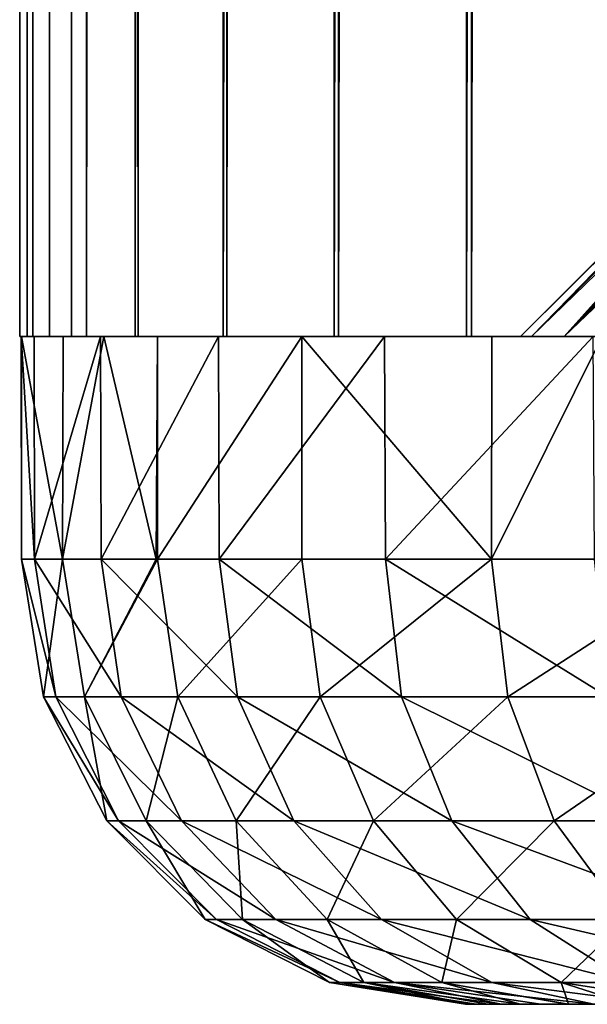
# Model space of a CAD drawing. Header units: millimetres. Extents: x -41 to 9, y -3 to 403.
# Tile 31 of 256: x -8 to -5.45, y -3 to 1.42. Entities that reach past the tile are written whole.
import ezdxf

# ---------------------------------------------------------------- set-up
doc = ezdxf.new("R2010")
doc.units = ezdxf.units.MM
doc.header["$LTSCALE"] = 81.481481
for name, color, linetype in [('1', 7, 'CONTINUOUS'), ('2', 7, 'CONTINUOUS'), ('23', 7, 'CONTINUOUS'), ('25', 7, 'CONTINUOUS'), ('3', 7, 'CONTINUOUS'), ('32', 7, 'CONTINUOUS'), ('4', 7, 'CONTINUOUS'), ('5', 7, 'CONTINUOUS'), ('6', 7, 'CONTINUOUS')]:
    doc.layers.add(name, color=color, linetype=linetype)

msp = doc.modelspace()

# ---------------------------------------------------------------- linework, layer by layer
at = {"layer": '1', "linetype": 'Continuous'}
for points in [[(-7.9347, 0, 1.02), (-4.8475, 0, -6.3641), (-7.9934, 0, 0.3239), (-7.9347, 0, 1.02)], [(-7.9934, 0, 0.3239), (-5.3843, 0, -5.9169), (-7.9912, 0, -0.3745), (-7.9934, 0, 0.3239)], [(-4.8475, 0, -6.3641), (-5.3843, 0, -5.9169), (-7.9934, 0, 0.3239), (-4.8475, 0, -6.3641)], [(-5.3843, 0, -5.9169), (-5.88, 0, -5.4245), (-7.9912, 0, -0.3745), (-5.3843, 0, -5.9169)], [(-7.9912, 0, -0.3745), (-5.88, 0, -5.4245), (-7.805, 0, -1.7557), (-7.9912, 0, -0.3745)], [(-7.6368, 0, 2.3832), (-3.6686, 0, -7.1092), (-7.9347, 0, 1.02), (-7.6368, 0, 2.3832)], [(-3.6686, 0, -7.1092), (-4.8475, 0, -6.3641), (-7.9347, 0, 1.02), (-3.6686, 0, -7.1092)], [(-7.805, 0, -1.7557), (-6.7324, 0, -4.3214), (-7.622, 0, -2.4301), (-7.805, 0, -1.7557)], [(-5.88, 0, -5.4245), (-6.7324, 0, -4.3214), (-7.805, 0, -1.7557), (-5.88, 0, -5.4245)], [(-7.107, 0, 3.6729), (-2.3788, 0, -7.6382), (-7.6368, 0, 2.3832), (-7.107, 0, 3.6729)], [(-2.3788, 0, -7.6382), (-3.6686, 0, -7.1092), (-7.6368, 0, 2.3832), (-2.3788, 0, -7.6382)], [(-6.7324, 0, -4.3214), (-7.3807, 0, -3.0863), (-7.622, 0, -2.4301), (-6.7324, 0, -4.3214)], [(-7.107, 0, 3.6729), (-6.3621, 0, 4.8501), (-3.9671, 0, -1.6589), (-7.107, 0, 3.6729)], [(-2.3788, 0, -7.6382), (-7.107, 0, 3.6729), (-3.9671, 0, -1.6589), (-2.3788, 0, -7.6382)], [(-6.3621, 0, 4.8501), (-5.4242, 0, 5.8803), (-4.2836, 0, 0.375), (-6.3621, 0, 4.8501)], [(-3.9671, 0, -1.6589), (-6.3621, 0, 4.8501), (-4.2489, 0, -0.661), (-3.9671, 0, -1.6589)], [(-4.2489, 0, -0.661), (-6.3621, 0, 4.8501), (-4.2836, 0, 0.375), (-4.2489, 0, -0.661)]]:
    msp.add_3dface(points, dxfattribs=at)
at = {"layer": '2', "linetype": 'Continuous'}
for points in [[(-7.3807, 0, -3.0863), (-6.7324, 0, -4.3214), (-7.3807, -1, -3.0863), (-7.3807, 0, -3.0863)], [(-7.3807, -1, -3.0863), (-6.7324, 0, -4.3214), (-6.7331, -1, -4.3203), (-7.3807, -1, -3.0863)], [(-6.7331, -1, -4.3203), (-6.7324, 0, -4.3214), (-5.8812, -1, -5.4233), (-6.7331, -1, -4.3203)], [(-6.7324, 0, -4.3214), (-5.88, 0, -5.4245), (-5.8812, -1, -5.4233), (-6.7324, 0, -4.3214)], [(-5.8812, -1, -5.4233), (-5.3843, 0, -5.9169), (-4.8508, -1, -6.3616), (-5.8812, -1, -5.4233)], [(-5.88, 0, -5.4245), (-5.3843, 0, -5.9169), (-5.8812, -1, -5.4233), (-5.88, 0, -5.4245)]]:
    msp.add_3dface(points, dxfattribs=at)
at = {"layer": '23', "linetype": 'Continuous'}
for points in [[(-7.9417, 0, -0.9642), (-5.75, 0, -0.0011), (-8, 0), (-7.9417, 0, -0.9642)], [(-8, 0), (-5.701, 0, 0.7491), (-7.9664, 0, 0.732), (-8, 0)], [(-5.75, 0, -0.0011), (-5.701, 0, 0.7491), (-8, 0), (-5.75, 0, -0.0011)], [(-7.9664, 0, 0.732), (-5.701, 0, 0.7491), (-7.866, 0, 1.458), (-7.9664, 0, 0.732)], [(-7.7678, 0, -1.9135), (-5.5541, 0, -1.4882), (-7.9417, 0, -0.9642), (-7.7678, 0, -1.9135)], [(-5.5541, 0, -1.4882), (-5.7007, 0, -0.751), (-7.9417, 0, -0.9642), (-5.5541, 0, -1.4882)], [(-5.7007, 0, -0.751), (-5.75, 0, -0.0011), (-7.9417, 0, -0.9642), (-5.7007, 0, -0.751)], [(-7.866, 0, 1.458), (-5.5544, 0, 1.487), (-7.6996, 0, 2.1717), (-7.866, 0, 1.458)], [(-5.701, 0, 0.7491), (-5.5544, 0, 1.487), (-7.866, 0, 1.458), (-5.701, 0, 0.7491)], [(-7.4813, 0, -2.8338), (-5.3123, 0, -2.2003), (-7.7678, 0, -1.9135), (-7.4813, 0, -2.8338)], [(-5.3123, 0, -2.2003), (-5.5541, 0, -1.4882), (-7.7678, 0, -1.9135), (-5.3123, 0, -2.2003)], [(-7.6996, 0, 2.1717), (-5.3125, 0, 2.1999), (-7.4686, 0, 2.8671), (-7.6996, 0, 2.1717)], [(-5.5544, 0, 1.487), (-5.3125, 0, 2.1999), (-7.6996, 0, 2.1717), (-5.5544, 0, 1.487)], [(-7.0856, 0, -3.714), (-4.9802, 0, -2.8741), (-7.4813, 0, -2.8338), (-7.0856, 0, -3.714)], [(-4.9802, 0, -2.8741), (-5.3123, 0, -2.2003), (-7.4813, 0, -2.8338), (-4.9802, 0, -2.8741)], [(-5.3125, 0, 2.1999), (-4.9799, 0, 2.8745), (-7.4686, 0, 2.8671), (-5.3125, 0, 2.1999)], [(-7.4686, 0, 2.8671), (-4.5623, 0, 3.4997), (-7.0695, 0, 3.7447), (-7.4686, 0, 2.8671)], [(-4.9799, 0, 2.8745), (-4.5623, 0, 3.4997), (-7.4686, 0, 2.8671), (-4.9799, 0, 2.8745)], [(-4.0675, 0, -4.0642), (-4.563, 0, -3.4988), (-7.0856, 0, -3.714), (-4.0675, 0, -4.0642)], [(-4.563, 0, -3.4988), (-4.9802, 0, -2.8741), (-7.0856, 0, -3.714), (-4.563, 0, -3.4988)], [(-6.5871, 0, -4.5399), (-4.0675, 0, -4.0642), (-7.0856, 0, -3.714), (-6.5871, 0, -4.5399)], [(-7.0695, 0, 3.7447), (-3.5016, 0, 4.5609), (-6.5676, 0, 4.5679), (-7.0695, 0, 3.7447)], [(-4.0665, 0, 4.0653), (-3.5016, 0, 4.5609), (-7.0695, 0, 3.7447), (-4.0665, 0, 4.0653)], [(-4.5623, 0, 3.4997), (-4.0665, 0, 4.0653), (-7.0695, 0, 3.7447), (-4.5623, 0, 3.4997)], [(-3.5023, 0, -4.5603), (-4.0675, 0, -4.0642), (-6.5871, 0, -4.5399), (-3.5023, 0, -4.5603)], [(-5.9932, 0, -5.2992), (-3.5023, 0, -4.5603), (-6.5871, 0, -4.5399), (-5.9932, 0, -5.2992)], [(-3.5016, 0, 4.5609), (-2.876, 0, 4.9791), (-6.5676, 0, 4.5679), (-3.5016, 0, 4.5609)], [(-6.5676, 0, 4.5679), (-2.2006, 0, 5.3122), (-5.9709, 0, 5.3243), (-6.5676, 0, 4.5679)], [(-2.876, 0, 4.9791), (-2.2006, 0, 5.3122), (-6.5676, 0, 4.5679), (-2.876, 0, 4.9791)], [(-5.3122, 0, -5.9817), (-2.2014, 0, -5.3119), (-5.9932, 0, -5.2992), (-5.3122, 0, -5.9817)], [(-2.2014, 0, -5.3119), (-2.8765, 0, -4.9788), (-5.9932, 0, -5.2992), (-2.2014, 0, -5.3119)], [(-2.8765, 0, -4.9788), (-3.5023, 0, -4.5603), (-5.9932, 0, -5.2992), (-2.8765, 0, -4.9788)], [(-2.2006, 0, 5.3122), (-1.4887, 0, 5.554), (-5.9709, 0, 5.3243), (-2.2006, 0, 5.3122)], [(-5.9709, 0, 5.3243), (-0.7507, 0, 5.7008), (-5.2867, 0, 6.0042), (-5.9709, 0, 5.3243)], [(-1.4887, 0, 5.554), (-0.7507, 0, 5.7008), (-5.9709, 0, 5.3243), (-1.4887, 0, 5.554)]]:
    msp.add_3dface(points, dxfattribs=at)
at = {"layer": '25', "linetype": 'Continuous'}
for points in [[(-8, 0), (-7.9664, 0, 0.732), (-8, 400), (-8, 0)], [(-7.9418, 400, -0.9631), (-8, 0), (-8, 400), (-7.9418, 400, -0.9631)], [(-8, 400), (-7.9664, 0, 0.732), (-7.9416, 400, 0.9649), (-8, 400)], [(-7.9417, 0, -0.9642), (-8, 0), (-7.9418, 400, -0.9631), (-7.9417, 0, -0.9642)], [(-7.9664, 0, 0.732), (-7.866, 0, 1.458), (-7.9416, 400, 0.9649), (-7.9664, 0, 0.732)], [(-7.7681, 400, -1.9123), (-7.9417, 0, -0.9642), (-7.9418, 400, -0.9631), (-7.7681, 400, -1.9123)], [(-7.7678, 0, -1.9135), (-7.9417, 0, -0.9642), (-7.7681, 400, -1.9123), (-7.7678, 0, -1.9135)], [(-7.9416, 400, 0.9649), (-7.866, 0, 1.458), (-7.7674, 400, 1.9151), (-7.9416, 400, 0.9649)], [(-7.866, 0, 1.458), (-7.6996, 0, 2.1717), (-7.7674, 400, 1.9151), (-7.866, 0, 1.458)], [(-7.4816, 400, -2.8328), (-7.7678, 0, -1.9135), (-7.7681, 400, -1.9123), (-7.4816, 400, -2.8328)], [(-7.4813, 0, -2.8338), (-7.7678, 0, -1.9135), (-7.4816, 400, -2.8328), (-7.4813, 0, -2.8338)], [(-7.7674, 400, 1.9151), (-7.6996, 0, 2.1717), (-7.4803, 400, 2.8363), (-7.7674, 400, 1.9151)], [(-7.6996, 0, 2.1717), (-7.4686, 0, 2.8671), (-7.4803, 400, 2.8363), (-7.6996, 0, 2.1717)], [(-7.086, 400, -3.7133), (-7.4813, 0, -2.8338), (-7.4816, 400, -2.8328), (-7.086, 400, -3.7133)], [(-7.0856, 0, -3.714), (-7.4813, 0, -2.8338), (-7.086, 400, -3.7133), (-7.0856, 0, -3.714)], [(-7.4803, 400, 2.8363), (-7.4686, 0, 2.8671), (-7.0837, 400, 3.7176), (-7.4803, 400, 2.8363)], [(-7.4686, 0, 2.8671), (-7.0695, 0, 3.7447), (-7.0837, 400, 3.7176), (-7.4686, 0, 2.8671)], [(-6.5878, 400, -4.5389), (-7.0856, 0, -3.714), (-7.086, 400, -3.7133), (-6.5878, 400, -4.5389)], [(-6.5871, 0, -4.5399), (-7.0856, 0, -3.714), (-6.5878, 400, -4.5389), (-6.5871, 0, -4.5399)], [(-7.0837, 400, 3.7176), (-7.0695, 0, 3.7447), (-6.584, 400, 4.5444), (-7.0837, 400, 3.7176)], [(-7.0695, 0, 3.7447), (-6.5676, 0, 4.5679), (-6.584, 400, 4.5444), (-7.0695, 0, 3.7447)], [(-5.9943, 400, -5.298), (-6.5871, 0, -4.5399), (-6.5878, 400, -4.5389), (-5.9943, 400, -5.298)], [(-5.9932, 0, -5.2992), (-6.5871, 0, -4.5399), (-5.9943, 400, -5.298), (-5.9932, 0, -5.2992)], [(-6.584, 400, 4.5444), (-6.5676, 0, 4.5679), (-5.9886, 400, 5.3044), (-6.584, 400, 4.5444)], [(-6.5676, 0, 4.5679), (-5.9709, 0, 5.3243), (-5.9886, 400, 5.3044), (-6.5676, 0, 4.5679)], [(-5.3131, 400, -5.9809), (-5.9932, 0, -5.2992), (-5.9943, 400, -5.298), (-5.3131, 400, -5.9809)], [(-5.3122, 0, -5.9817), (-5.9932, 0, -5.2992), (-5.3131, 400, -5.9809), (-5.3122, 0, -5.9817)], [(-5.9886, 400, 5.3044), (-5.9709, 0, 5.3243), (-5.3063, 400, 5.9869), (-5.9886, 400, 5.3044)], [(-5.9709, 0, 5.3243), (-5.2867, 0, 6.0042), (-5.3063, 400, 5.9869), (-5.9709, 0, 5.3243)]]:
    msp.add_3dface(points, dxfattribs=at)
at = {"layer": '3', "linetype": 'Continuous'}
for points in [[(-7.3807, -1, -3.0863), (-6.7331, -1, -4.3203), (-7.2904, -1.618, -3.0485), (-7.3807, -1, -3.0863)], [(-7.2904, -1.618, -3.0485), (-6.7331, -1, -4.3203), (-6.6503, -1.618, -4.2682), (-7.2904, -1.618, -3.0485)], [(-6.7331, -1, -4.3203), (-5.8812, -1, -5.4233), (-6.6503, -1.618, -4.2682), (-6.7331, -1, -4.3203)], [(-6.6503, -1.618, -4.2682), (-5.8812, -1, -5.4233), (-5.8081, -1.618, -5.3581), (-6.6503, -1.618, -4.2682)], [(-5.8812, -1, -5.4233), (-4.8508, -1, -6.3616), (-5.8081, -1.618, -5.3581), (-5.8812, -1, -5.4233)], [(-5.8081, -1.618, -5.3581), (-4.8508, -1, -6.3616), (-4.7894, -1.618, -6.2853), (-5.8081, -1.618, -5.3581)], [(-7.2904, -1.618, -3.0485), (-6.6503, -1.618, -4.2682), (-7.028, -2.1761, -2.9388), (-7.2904, -1.618, -3.0485)], [(-7.028, -2.1761, -2.9388), (-6.6503, -1.618, -4.2682), (-6.4109, -2.1761, -4.1145), (-7.028, -2.1761, -2.9388)], [(-6.6503, -1.618, -4.2682), (-5.8081, -1.618, -5.3581), (-6.4109, -2.1761, -4.1145), (-6.6503, -1.618, -4.2682)], [(-6.4109, -2.1761, -4.1145), (-5.8081, -1.618, -5.3581), (-5.599, -2.1761, -5.1653), (-6.4109, -2.1761, -4.1145)], [(-5.8081, -1.618, -5.3581), (-4.7894, -1.618, -6.2853), (-5.599, -2.1761, -5.1653), (-5.8081, -1.618, -5.3581)], [(-5.599, -2.1761, -5.1653), (-4.7894, -1.618, -6.2853), (-4.617, -2.1761, -6.0591), (-5.599, -2.1761, -5.1653)], [(-7.028, -2.1761, -2.9388), (-6.4109, -2.1761, -4.1145), (-6.6192, -2.6188, -2.7678), (-7.028, -2.1761, -2.9388)], [(-6.6192, -2.6188, -2.7678), (-6.4109, -2.1761, -4.1145), (-6.038, -2.6188, -3.8752), (-6.6192, -2.6188, -2.7678)], [(-6.4109, -2.1761, -4.1145), (-5.599, -2.1761, -5.1653), (-6.038, -2.6188, -3.8752), (-6.4109, -2.1761, -4.1145)], [(-6.038, -2.6188, -3.8752), (-5.599, -2.1761, -5.1653), (-5.2733, -2.6188, -4.8648), (-6.038, -2.6188, -3.8752)], [(-5.599, -2.1761, -5.1653), (-4.617, -2.1761, -6.0591), (-5.2733, -2.6188, -4.8648), (-5.599, -2.1761, -5.1653)], [(-6.1041, -2.9027, -2.5525), (-6.6192, -2.6188, -2.7678), (-6.038, -2.6188, -3.8752), (-6.1041, -2.9027, -2.5525)], [(-5.5681, -2.9027, -3.5736), (-6.1041, -2.9027, -2.5525), (-6.038, -2.6188, -3.8752), (-5.5681, -2.9027, -3.5736)], [(-5.5681, -2.9027, -3.5736), (-6.038, -2.6188, -3.8752), (-5.2733, -2.6188, -4.8648), (-5.5681, -2.9027, -3.5736)], [(-4.863, -2.9027, -4.4862), (-5.5681, -2.9027, -3.5736), (-5.2733, -2.6188, -4.8648), (-4.863, -2.9027, -4.4862)], [(-6.1041, -2.9027, -2.5525), (-5.5681, -2.9027, -3.5736), (-5.5355, -3, -2.3147), (-6.1041, -2.9027, -2.5525)], [(-5.263, -3, -2.8811), (-5.5681, -2.9027, -3.5736), (-4.9329, -3, -3.4157), (-5.263, -3, -2.8811)], [(-5.5355, -3, -2.3147), (-5.5681, -2.9027, -3.5736), (-5.263, -3, -2.8811), (-5.5355, -3, -2.3147)], [(-5.5681, -2.9027, -3.5736), (-4.863, -2.9027, -4.4862), (-4.9329, -3, -3.4157), (-5.5681, -2.9027, -3.5736)]]:
    msp.add_3dface(points, dxfattribs=at)
at = {"layer": '32', "linetype": 'Continuous'}
for points in [[(-5.75, 0, -0.0011), (-4.25, 1.5), (-4.2392, 1.5, 0.3032), (-5.75, 0, -0.0011)], [(-5.75, 0, -0.0011), (-4.2392, 1.5, -0.3032), (-4.25, 1.5), (-5.75, 0, -0.0011)], [(-5.75, 0, -0.0011), (-5.7007, 0, -0.751), (-4.2392, 1.5, -0.3032), (-5.75, 0, -0.0011)], [(-5.701, 0, 0.7491), (-5.75, 0, -0.0011), (-4.2392, 1.5, 0.3032), (-5.701, 0, 0.7491)], [(-5.701, 0, 0.7491), (-4.2067, 1.5, 0.6048), (-4.1529, 1.5, 0.9034), (-5.701, 0, 0.7491)], [(-5.701, 0, 0.7491), (-4.2392, 1.5, 0.3032), (-4.2067, 1.5, 0.6048), (-5.701, 0, 0.7491)], [(-5.5544, 0, 1.487), (-5.701, 0, 0.7491), (-4.1529, 1.5, 0.9034), (-5.5544, 0, 1.487)], [(-5.7007, 0, -0.751), (-4.2067, 1.5, -0.6048), (-4.2392, 1.5, -0.3032), (-5.7007, 0, -0.751)], [(-5.7007, 0, -0.751), (-5.5541, 0, -1.4882), (-4.2067, 1.5, -0.6048), (-5.7007, 0, -0.751)], [(-5.5544, 0, 1.487), (-4.0778, 1.5, 1.1974), (-3.982, 1.5, 1.4852), (-5.5544, 0, 1.487)], [(-5.5544, 0, 1.487), (-4.1529, 1.5, 0.9034), (-4.0778, 1.5, 1.1974), (-5.5544, 0, 1.487)], [(-5.3125, 0, 2.1999), (-5.5544, 0, 1.487), (-3.982, 1.5, 1.4852), (-5.3125, 0, 2.1999)], [(-5.5541, 0, -1.4882), (-4.0778, 1.5, -1.1974), (-4.1529, 1.5, -0.9034), (-5.5541, 0, -1.4882)], [(-5.5541, 0, -1.4882), (-5.3123, 0, -2.2003), (-4.0778, 1.5, -1.1974), (-5.5541, 0, -1.4882)], [(-5.5541, 0, -1.4882), (-4.1529, 1.5, -0.9034), (-4.2067, 1.5, -0.6048), (-5.5541, 0, -1.4882)]]:
    msp.add_3dface(points, dxfattribs=at)
at = {"layer": '4', "linetype": 'Continuous'}
for points in [[(3.637, -3, 4.772), (-5.9982, -3, 0.1464), (4.1161, -3, 4.3655), (3.637, -3, 4.772)], [(-5.95, -3, 0.7731), (-5.9982, -3, 0.1464), (3.637, -3, 4.772), (-5.95, -3, 0.7731)], [(-5.9982, -3, 0.1464), (-5.9807, -3, -0.4807), (4.1161, -3, 4.3655), (-5.9982, -3, 0.1464)], [(4.1161, -3, 4.3655), (-5.9807, -3, -0.4807), (4.5493, -3, 3.9121), (4.1161, -3, 4.3655)], [(-5.9807, -3, -0.4807), (-5.8978, -3, -1.1027), (4.5493, -3, 3.9121), (-5.9807, -3, -0.4807)], [(3.1179, -3, 5.1262), (-5.95, -3, 0.7731), (3.637, -3, 4.772), (3.1179, -3, 5.1262)], [(-5.8365, -3, 1.3912), (-5.95, -3, 0.7731), (3.1179, -3, 5.1262), (-5.8365, -3, 1.3912)], [(4.5493, -3, 3.9121), (-5.8978, -3, -1.1027), (4.9329, -3, 3.4157), (4.5493, -3, 3.9121)], [(-5.8978, -3, -1.1027), (-5.7503, -3, -1.7129), (4.9329, -3, 3.4157), (-5.8978, -3, -1.1027)], [(2.5654, -3, 5.4239), (-5.8365, -3, 1.3912), (3.1179, -3, 5.1262), (2.5654, -3, 5.4239)], [(-5.6594, -3, 1.9927), (-5.8365, -3, 1.3912), (2.5654, -3, 5.4239), (-5.6594, -3, 1.9927)], [(4.9329, -3, 3.4157), (-5.7503, -3, -1.7129), (5.263, -3, 2.8811), (4.9329, -3, 3.4157)], [(-5.7503, -3, -1.7129), (-5.54, -3, -2.3041), (5.263, -3, 2.8811), (-5.7503, -3, -1.7129)], [(1.9852, -3, 5.6621), (-5.6594, -3, 1.9927), (2.5654, -3, 5.4239), (1.9852, -3, 5.6621)], [(-5.4207, -3, 2.5722), (-5.6594, -3, 1.9927), (1.9852, -3, 5.6621), (-5.4207, -3, 2.5722)], [(-5.54, -3, -2.3041), (-5.5378, -3, -2.3094), (5.263, -3, 2.8811), (-5.54, -3, -2.3041)], [(-5.5378, -3, -2.3094), (-5.5355, -3, -2.3147), (5.263, -3, 2.8811), (-5.5378, -3, -2.3094)], [(5.5355, -3, 2.3147), (-5.5355, -3, -2.3147), (-5.263, -3, -2.8811), (5.5355, -3, 2.3147)], [(-5.5355, -3, -2.3147), (5.5355, -3, 2.3147), (5.263, -3, 2.8811), (-5.5355, -3, -2.3147)]]:
    msp.add_3dface(points, dxfattribs=at)
at = {"layer": '5', "linetype": 'Continuous'}
for points in [[(-7.9334, -1, 1.0303), (-7.9918, -1, -0.3622), (-7.8379, -1.618, 1.0051), (-7.9334, -1, 1.0303)], [(-7.9918, -1, -0.3622), (-7.8077, -1, -1.7436), (-7.8934, -1.618, -0.3712), (-7.9918, -1, -0.3622)], [(-7.8379, -1.618, 1.0051), (-7.9918, -1, -0.3622), (-7.8934, -1.618, -0.3712), (-7.8379, -1.618, 1.0051)], [(-7.5443, -1.618, 2.3509), (-7.9334, -1, 1.0303), (-7.8379, -1.618, 1.0051), (-7.5443, -1.618, 2.3509)], [(-7.6342, -1, 2.3914), (-7.9334, -1, 1.0303), (-7.5443, -1.618, 2.3509), (-7.6342, -1, 2.3914)], [(-7.8934, -1.618, -0.3712), (-7.8077, -1, -1.7436), (-7.709, -1.618, -1.7363), (-7.8934, -1.618, -0.3712)], [(-7.8077, -1, -1.7436), (-7.3866, -1, -3.0721), (-7.709, -1.618, -1.7363), (-7.8077, -1, -1.7436)], [(-7.3866, -1, -3.0721), (-7.3837, -1, -3.0792), (-7.709, -1.618, -1.7363), (-7.3866, -1, -3.0721)], [(-7.3807, -1, -3.0863), (-7.2904, -1.618, -3.0485), (-7.709, -1.618, -1.7363), (-7.3807, -1, -3.0863)], [(-7.3837, -1, -3.0792), (-7.3807, -1, -3.0863), (-7.709, -1.618, -1.7363), (-7.3837, -1, -3.0792)], [(-7.0215, -1.618, 3.6252), (-7.6342, -1, 2.3914), (-7.5443, -1.618, 2.3509), (-7.0215, -1.618, 3.6252)], [(-7.1034, -1, 3.68), (-7.6342, -1, 2.3914), (-7.0215, -1.618, 3.6252), (-7.1034, -1, 3.68)], [(-6.2853, -1.618, 4.7894), (-7.1034, -1, 3.68), (-7.0215, -1.618, 3.6252), (-6.2853, -1.618, 4.7894)], [(-6.3569, -1, 4.8569), (-7.1034, -1, 3.68), (-6.2853, -1.618, 4.7894), (-6.3569, -1, 4.8569)], [(-5.3581, -1.618, 5.8081), (-6.3569, -1, 4.8569), (-6.2853, -1.618, 4.7894), (-5.3581, -1.618, 5.8081)], [(-5.4176, -1, 5.8864), (-6.3569, -1, 4.8569), (-5.3581, -1.618, 5.8081), (-5.4176, -1, 5.8864)], [(-7.5558, -2.1761, 0.9689), (-7.8934, -1.618, -0.3712), (-7.6093, -2.1761, -0.3579), (-7.5558, -2.1761, 0.9689)], [(-7.8934, -1.618, -0.3712), (-7.709, -1.618, -1.7363), (-7.6093, -2.1761, -0.3579), (-7.8934, -1.618, -0.3712)], [(-7.8379, -1.618, 1.0051), (-7.8934, -1.618, -0.3712), (-7.5558, -2.1761, 0.9689), (-7.8379, -1.618, 1.0051)], [(-7.2728, -2.1761, 2.2662), (-7.8379, -1.618, 1.0051), (-7.5558, -2.1761, 0.9689), (-7.2728, -2.1761, 2.2662)], [(-7.5443, -1.618, 2.3509), (-7.8379, -1.618, 1.0051), (-7.2728, -2.1761, 2.2662), (-7.5443, -1.618, 2.3509)], [(-7.6093, -2.1761, -0.3579), (-7.709, -1.618, -1.7363), (-7.4315, -2.1761, -1.6738), (-7.6093, -2.1761, -0.3579)], [(-7.709, -1.618, -1.7363), (-7.2904, -1.618, -3.0485), (-7.4315, -2.1761, -1.6738), (-7.709, -1.618, -1.7363)], [(-6.7687, -2.1761, 3.4947), (-7.5443, -1.618, 2.3509), (-7.2728, -2.1761, 2.2662), (-6.7687, -2.1761, 3.4947)], [(-7.0215, -1.618, 3.6252), (-7.5443, -1.618, 2.3509), (-6.7687, -2.1761, 3.4947), (-7.0215, -1.618, 3.6252)], [(-7.2904, -1.618, -3.0485), (-7.028, -2.1761, -2.9388), (-7.4315, -2.1761, -1.6738), (-7.2904, -1.618, -3.0485)], [(-6.0591, -2.1761, 4.617), (-7.0215, -1.618, 3.6252), (-6.7687, -2.1761, 3.4947), (-6.0591, -2.1761, 4.617)], [(-6.2853, -1.618, 4.7894), (-7.0215, -1.618, 3.6252), (-6.0591, -2.1761, 4.617), (-6.2853, -1.618, 4.7894)], [(-5.1653, -2.1761, 5.599), (-6.2853, -1.618, 4.7894), (-6.0591, -2.1761, 4.617), (-5.1653, -2.1761, 5.599)], [(-5.3581, -1.618, 5.8081), (-6.2853, -1.618, 4.7894), (-5.1653, -2.1761, 5.599), (-5.3581, -1.618, 5.8081)], [(-7.1163, -2.6188, 0.9126), (-7.6093, -2.1761, -0.3579), (-7.1666, -2.6188, -0.337), (-7.1163, -2.6188, 0.9126)], [(-7.6093, -2.1761, -0.3579), (-7.4315, -2.1761, -1.6738), (-7.1666, -2.6188, -0.337), (-7.6093, -2.1761, -0.3579)], [(-7.5558, -2.1761, 0.9689), (-7.6093, -2.1761, -0.3579), (-7.1163, -2.6188, 0.9126), (-7.5558, -2.1761, 0.9689)], [(-6.8497, -2.6188, 2.1344), (-7.5558, -2.1761, 0.9689), (-7.1163, -2.6188, 0.9126), (-6.8497, -2.6188, 2.1344)], [(-7.2728, -2.1761, 2.2662), (-7.5558, -2.1761, 0.9689), (-6.8497, -2.6188, 2.1344), (-7.2728, -2.1761, 2.2662)], [(-7.1666, -2.6188, -0.337), (-7.4315, -2.1761, -1.6738), (-6.9992, -2.6188, -1.5764), (-7.1666, -2.6188, -0.337)], [(-7.4315, -2.1761, -1.6738), (-7.028, -2.1761, -2.9388), (-6.9992, -2.6188, -1.5764), (-7.4315, -2.1761, -1.6738)], [(-6.375, -2.6188, 3.2914), (-7.2728, -2.1761, 2.2662), (-6.8497, -2.6188, 2.1344), (-6.375, -2.6188, 3.2914)], [(-6.7687, -2.1761, 3.4947), (-7.2728, -2.1761, 2.2662), (-6.375, -2.6188, 3.2914), (-6.7687, -2.1761, 3.4947)], [(-7.028, -2.1761, -2.9388), (-6.6192, -2.6188, -2.7678), (-6.9992, -2.6188, -1.5764), (-7.028, -2.1761, -2.9388)], [(-5.7066, -2.6188, 4.3484), (-6.7687, -2.1761, 3.4947), (-6.375, -2.6188, 3.2914), (-5.7066, -2.6188, 4.3484)], [(-6.0591, -2.1761, 4.617), (-6.7687, -2.1761, 3.4947), (-5.7066, -2.6188, 4.3484), (-6.0591, -2.1761, 4.617)], [(-4.8648, -2.6188, 5.2733), (-6.0591, -2.1761, 4.617), (-5.7066, -2.6188, 4.3484), (-4.8648, -2.6188, 5.2733)], [(-5.1653, -2.1761, 5.599), (-6.0591, -2.1761, 4.617), (-4.8648, -2.6188, 5.2733), (-5.1653, -2.1761, 5.599)], [(-6.5625, -2.9027, 0.8415), (-7.1163, -2.6188, 0.9126), (-7.1666, -2.6188, -0.337), (-6.5625, -2.9027, 0.8415)], [(-6.6089, -2.9027, -0.3108), (-7.1666, -2.6188, -0.337), (-6.9992, -2.6188, -1.5764), (-6.6089, -2.9027, -0.3108)], [(-6.6089, -2.9027, -0.3108), (-6.5625, -2.9027, 0.8415), (-7.1666, -2.6188, -0.337), (-6.6089, -2.9027, -0.3108)], [(-6.3167, -2.9027, 1.9683), (-6.8497, -2.6188, 2.1344), (-7.1163, -2.6188, 0.9126), (-6.3167, -2.9027, 1.9683)], [(-6.5625, -2.9027, 0.8415), (-6.3167, -2.9027, 1.9683), (-7.1163, -2.6188, 0.9126), (-6.5625, -2.9027, 0.8415)], [(-6.4546, -2.9027, -1.4537), (-6.6089, -2.9027, -0.3108), (-6.9992, -2.6188, -1.5764), (-6.4546, -2.9027, -1.4537)], [(-6.6192, -2.6188, -2.7678), (-6.4546, -2.9027, -1.4537), (-6.9992, -2.6188, -1.5764), (-6.6192, -2.6188, -2.7678)], [(-5.8789, -2.9027, 3.0353), (-6.375, -2.6188, 3.2914), (-6.8497, -2.6188, 2.1344), (-5.8789, -2.9027, 3.0353)], [(-6.3167, -2.9027, 1.9683), (-5.8789, -2.9027, 3.0353), (-6.8497, -2.6188, 2.1344), (-6.3167, -2.9027, 1.9683)], [(-6.6192, -2.6188, -2.7678), (-6.1041, -2.9027, -2.5525), (-6.4546, -2.9027, -1.4537), (-6.6192, -2.6188, -2.7678)], [(-5.2625, -2.9027, 4.01), (-5.7066, -2.6188, 4.3484), (-6.375, -2.6188, 3.2914), (-5.2625, -2.9027, 4.01)], [(-5.8789, -2.9027, 3.0353), (-5.2625, -2.9027, 4.01), (-6.375, -2.6188, 3.2914), (-5.8789, -2.9027, 3.0353)], [(-4.4862, -2.9027, 4.863), (-4.8648, -2.6188, 5.2733), (-5.7066, -2.6188, 4.3484), (-4.4862, -2.9027, 4.863)], [(-5.2625, -2.9027, 4.01), (-4.4862, -2.9027, 4.863), (-5.7066, -2.6188, 4.3484), (-5.2625, -2.9027, 4.01)], [(-5.9807, -3, -0.4807), (-5.9982, -3, 0.1464), (-6.6089, -2.9027, -0.3108), (-5.9807, -3, -0.4807)], [(-6.4546, -2.9027, -1.4537), (-5.9807, -3, -0.4807), (-6.6089, -2.9027, -0.3108), (-6.4546, -2.9027, -1.4537)], [(-6.6089, -2.9027, -0.3108), (-5.9982, -3, 0.1464), (-6.5625, -2.9027, 0.8415), (-6.6089, -2.9027, -0.3108)], [(-5.9982, -3, 0.1464), (-5.95, -3, 0.7731), (-6.5625, -2.9027, 0.8415), (-5.9982, -3, 0.1464)], [(-5.95, -3, 0.7731), (-5.8365, -3, 1.3912), (-6.5625, -2.9027, 0.8415), (-5.95, -3, 0.7731)], [(-6.5625, -2.9027, 0.8415), (-5.8365, -3, 1.3912), (-6.3167, -2.9027, 1.9683), (-6.5625, -2.9027, 0.8415)], [(-6.1041, -2.9027, -2.5525), (-5.7503, -3, -1.7129), (-6.4546, -2.9027, -1.4537), (-6.1041, -2.9027, -2.5525)], [(-5.7503, -3, -1.7129), (-5.8978, -3, -1.1027), (-6.4546, -2.9027, -1.4537), (-5.7503, -3, -1.7129)], [(-5.8978, -3, -1.1027), (-5.9807, -3, -0.4807), (-6.4546, -2.9027, -1.4537), (-5.8978, -3, -1.1027)], [(-5.8365, -3, 1.3912), (-5.6594, -3, 1.9927), (-6.3167, -2.9027, 1.9683), (-5.8365, -3, 1.3912)], [(-6.3167, -2.9027, 1.9683), (-5.4207, -3, 2.5722), (-5.8789, -2.9027, 3.0353), (-6.3167, -2.9027, 1.9683)], [(-5.6594, -3, 1.9927), (-5.4207, -3, 2.5722), (-6.3167, -2.9027, 1.9683), (-5.6594, -3, 1.9927)], [(-6.1041, -2.9027, -2.5525), (-5.5378, -3, -2.3094), (-5.54, -3, -2.3041), (-6.1041, -2.9027, -2.5525)], [(-6.1041, -2.9027, -2.5525), (-5.54, -3, -2.3041), (-5.7503, -3, -1.7129), (-6.1041, -2.9027, -2.5525)], [(-6.1041, -2.9027, -2.5525), (-5.5355, -3, -2.3147), (-5.5378, -3, -2.3094), (-6.1041, -2.9027, -2.5525)], [(-5.8789, -2.9027, 3.0353), (-5.1224, -3, 3.1242), (-5.2625, -2.9027, 4.01), (-5.8789, -2.9027, 3.0353)], [(-5.4207, -3, 2.5722), (-5.1224, -3, 3.1242), (-5.8789, -2.9027, 3.0353), (-5.4207, -3, 2.5722)]]:
    msp.add_3dface(points, dxfattribs=at)
at = {"layer": '6', "linetype": 'Continuous'}
for points in [[(-7.9934, 0, 0.3239), (-7.9918, -1, -0.3622), (-7.9334, -1, 1.0303), (-7.9934, 0, 0.3239)], [(-7.9934, 0, 0.3239), (-7.9912, 0, -0.3745), (-7.9918, -1, -0.3622), (-7.9934, 0, 0.3239)], [(-7.9347, 0, 1.02), (-7.9934, 0, 0.3239), (-7.9334, -1, 1.0303), (-7.9347, 0, 1.02)], [(-7.9912, 0, -0.3745), (-7.8077, -1, -1.7436), (-7.9918, -1, -0.3622), (-7.9912, 0, -0.3745)], [(-7.9912, 0, -0.3745), (-7.805, 0, -1.7557), (-7.8077, -1, -1.7436), (-7.9912, 0, -0.3745)], [(-7.6368, 0, 2.3832), (-7.9347, 0, 1.02), (-7.9334, -1, 1.0303), (-7.6368, 0, 2.3832)], [(-7.6368, 0, 2.3832), (-7.9334, -1, 1.0303), (-7.6342, -1, 2.3914), (-7.6368, 0, 2.3832)], [(-7.622, 0, -2.4301), (-7.3866, -1, -3.0721), (-7.8077, -1, -1.7436), (-7.622, 0, -2.4301)], [(-7.805, 0, -1.7557), (-7.622, 0, -2.4301), (-7.8077, -1, -1.7436), (-7.805, 0, -1.7557)], [(-7.107, 0, 3.6729), (-7.6368, 0, 2.3832), (-7.6342, -1, 2.3914), (-7.107, 0, 3.6729)], [(-7.107, 0, 3.6729), (-7.6342, -1, 2.3914), (-7.1034, -1, 3.68), (-7.107, 0, 3.6729)], [(-7.622, 0, -2.4301), (-7.3807, 0, -3.0863), (-7.3866, -1, -3.0721), (-7.622, 0, -2.4301)], [(-7.3807, 0, -3.0863), (-7.3837, -1, -3.0792), (-7.3866, -1, -3.0721), (-7.3807, 0, -3.0863)], [(-7.3807, 0, -3.0863), (-7.3807, -1, -3.0863), (-7.3837, -1, -3.0792), (-7.3807, 0, -3.0863)], [(-6.3621, 0, 4.8501), (-7.107, 0, 3.6729), (-7.1034, -1, 3.68), (-6.3621, 0, 4.8501)], [(-6.3621, 0, 4.8501), (-7.1034, -1, 3.68), (-6.3569, -1, 4.8569), (-6.3621, 0, 4.8501)], [(-5.4242, 0, 5.8803), (-6.3621, 0, 4.8501), (-6.3569, -1, 4.8569), (-5.4242, 0, 5.8803)], [(-5.4242, 0, 5.8803), (-6.3569, -1, 4.8569), (-5.4176, -1, 5.8864), (-5.4242, 0, 5.8803)]]:
    msp.add_3dface(points, dxfattribs=at)

doc.saveas('drawing.dxf')
